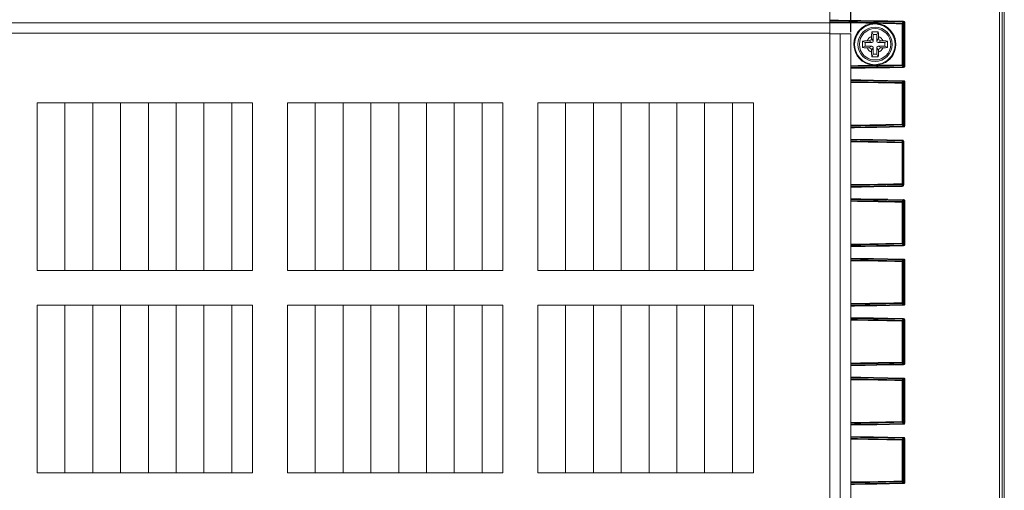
# Model space of a CAD drawing. Header units: millimetres. Extents: x 3925 to 5043, y -86 to 778.
# Tile 19 of 256: x 4065 to 4101, y 380 to 397. Entities that reach past the tile are written whole.
import ezdxf

# ---------------------------------------------------------------- set-up
doc = ezdxf.new("R2010")
doc.units = ezdxf.units.MM
doc.header["$LTSCALE"] = 46.255
doc.header["$PDMODE"] = 3
doc.header["$PDSIZE"] = 1
doc.layers.get('0').update_dxf_attribs({"linetype": 'CONTINUOUS'})
doc.layers.get('Defpoints').update_dxf_attribs({"linetype": 'CONTINUOUS'})
for name, color, linetype in [('85-1A626G050DXF_CONTINUOUS_LINE', 7, 'CONTINUOUS'), ('H30-RIGHT-CODXF_CONTINUOUS_LINE', 7, 'CONTINUOUS'), ('H30K-FOG-FILDXF_CONTINUOUS_LINE', 7, 'CONTINUOUS'), ('H30K-FRONT-CDXF_CONTINUOUS_LINE', 7, 'CONTINUOUS')]:
    doc.layers.add(name, color=color, linetype=linetype)
doc.styles.add('SLDTEXTSTYLE0', font='arialbd.ttf', dxfattribs={"height": 5.5})
doc.styles.add('SLDTEXTSTYLE2', font='arial.ttf')
doc.dimstyles.new('SLDDIMSTYLE1', dxfattribs={"dimtxt": 5.650301, "dimasz": 4.572, "dimexe": 0, "dimexo": 0.0625, "dimgap": 1.412575, "dimtad": 0, "dimtih": 1, "dimtoh": 1, "dimlfac": 3.5, "dimrnd": 1e-09, "dimzin": 4, "dimdsep": 46, "dimtxsty": 'SLDTEXTSTYLE0', "dimsah": 1, "dimcen": 0.09, "dimadec": 0, "dimazin": 1, "dimtol": 1, "dimtp": 0.8, "dimtm": 0.8, "dimtfac": 1, "dimtdec": 1, "dimtofl": 0, "dimtmove": 0, "dimatfit": 3, "dimfxl": 1, "dimfrac": 2, "dimtolj": 1, "dimarcsym": 0})

# ---------------------------------------------------------------- blocks, each defined once
blk = doc.blocks.new('*D39')
at = {"color": 0, "linetype": 'Continuous', "lineweight": -2}
for p, q in [((4006.982, 400.168), (4006.982, 414.304)), ((4092.357, 414.304), (4009.982, 414.304)), ((4095.357, 396.866), (4095.357, 414.304))]:
    blk.add_line(p, q, dxfattribs=at)
at = {"color": 0, "linetype": 'Continuous'}
for points in [[(4009.982, 414.804), (4009.982, 413.804), (4006.982, 414.304)], [(4092.357, 414.804), (4092.357, 413.804), (4095.357, 414.304)]]:
    blk.add_solid(points, dxfattribs=at)
at = {"layer": 'Defpoints', "color": 0, "linetype": 'Continuous'}
for p in [(4006.982, 414.304), (4006.982, 400.106), (4095.357, 396.804)]:
    blk.add_point(p, dxfattribs=at)
at = {"color": 0, "linetype": 'Continuous', "lineweight": 0, "insert": (4051.17, 417.639), "char_height": 3, "attachment_point": 5, "style": 'SLDTEXTSTYLE2'}
blk.add_mtext('\\A1;353.50 [13.92]', dxfattribs=at)

msp = doc.modelspace()

# ---------------------------------------------------------------- linework, layer by layer
at = {"layer": '85-1A626G050DXF_CONTINUOUS_LINE', "color": 7, "linetype": 'Continuous', "lineweight": 0}
for p, q in [((4096.1695, 396.7788), (4096.1197, 396.8784)), ((4096.2945, 396.7788), (4096.3443, 396.8784)), ((4095.882, 396.4913), (4095.7824, 396.5411)), ((4096.1195, 396.4913), (4095.882, 396.4913)), ((4095.882, 396.4913), (4095.882, 396.3663)), ((4095.9456, 396.5538), (4096.007, 396.5538)), ((4096.1195, 396.4913), (4096.007, 396.5538)), ((4096.107, 396.7152), (4096.107, 396.6538)), ((4096.1695, 396.5413), (4096.107, 396.6538)), ((4096.2945, 396.7788), (4096.1695, 396.7788)), ((4096.1695, 396.7788), (4096.1695, 396.5413)), ((4096.2945, 396.5413), (4096.2945, 396.7788)), ((4096.2945, 396.5413), (4096.357, 396.6538)), ((4096.3445, 396.4913), (4096.457, 396.5538)), ((4096.582, 396.4913), (4096.3445, 396.4913)), ((4096.357, 396.7152), (4096.357, 396.6538)), ((4096.5184, 396.5538), (4096.457, 396.5538)), ((4096.582, 396.4913), (4096.6817, 396.5411)), ((4096.582, 396.3663), (4096.582, 396.4913)), ((4095.882, 396.3663), (4095.7824, 396.3165)), ((4095.882, 396.3663), (4096.1195, 396.3663)), ((4095.9456, 396.3038), (4096.007, 396.3038)), ((4096.1195, 396.3663), (4096.007, 396.3038)), ((4096.1695, 396.3163), (4096.107, 396.2038)), ((4096.107, 396.1424), (4096.107, 396.2038)), ((4096.1695, 396.3163), (4096.1695, 396.0788)), ((4096.2945, 396.0788), (4096.2945, 396.3163)), ((4096.2945, 396.3163), (4096.357, 396.2038)), ((4096.3445, 396.3663), (4096.582, 396.3663)), ((4096.3445, 396.3663), (4096.457, 396.3038)), ((4096.357, 396.1424), (4096.357, 396.2038)), ((4096.5184, 396.3038), (4096.457, 396.3038)), ((4096.582, 396.3663), (4096.6817, 396.3165)), ((4096.1695, 396.0788), (4096.1197, 395.9792)), ((4096.1695, 396.0788), (4096.2945, 396.0788)), ((4096.2945, 396.0788), (4096.3443, 395.9792))]:
    msp.add_line(p, q, dxfattribs=at)
for points in [[(4096.107, 396.7152), (4096.1074, 396.7454), (4096.1084, 396.7713), (4096.1097, 396.7936), (4096.1112, 396.8132), (4096.113, 396.8309), (4096.115, 396.8474), (4096.1172, 396.8632), (4096.1197, 396.8784)], [(4096.1197, 396.8784), (4096.1568, 396.8805), (4096.1943, 396.8817), (4096.232, 396.8821)], [(4096.232, 396.8821), (4096.2698, 396.8817), (4096.3072, 396.8805), (4096.3443, 396.8784)], [(4096.3443, 396.8784), (4096.3469, 396.863), (4096.3491, 396.8471), (4096.3511, 396.8305), (4096.3528, 396.8127), (4096.3544, 396.7931), (4096.3557, 396.7708), (4096.3566, 396.7451), (4096.357, 396.7152)], [(4095.7824, 396.3165), (4095.7806, 396.3484), (4095.7794, 396.3805), (4095.7788, 396.4127), (4095.7788, 396.4449), (4095.7794, 396.4771), (4095.7806, 396.5092), (4095.7824, 396.5411)], [(4095.7824, 396.5411), (4095.8188, 396.5465), (4095.8587, 396.5505), (4095.9013, 396.553), (4095.9456, 396.5538)], [(4096.5184, 396.5538), (4096.554, 396.5533), (4096.5886, 396.5517), (4096.6217, 396.5491), (4096.6528, 396.5456), (4096.6817, 396.5411)], [(4096.6817, 396.5411), (4096.6835, 396.5092), (4096.6847, 396.4771), (4096.6852, 396.4449), (4096.6852, 396.4127), (4096.6847, 396.3805), (4096.6835, 396.3484), (4096.6817, 396.3165)], [(4095.9456, 396.3038), (4095.91, 396.3043), (4095.8754, 396.3059), (4095.8424, 396.3085), (4095.8112, 396.3121), (4095.7824, 396.3165)], [(4096.1197, 395.9792), (4096.1172, 395.9946), (4096.1149, 396.0105), (4096.113, 396.0271), (4096.1112, 396.0449), (4096.1096, 396.0645), (4096.1083, 396.0868), (4096.1074, 396.1125), (4096.107, 396.1424)], [(4096.357, 396.1424), (4096.3566, 396.1122), (4096.3557, 396.0863), (4096.3543, 396.064), (4096.3528, 396.0444), (4096.351, 396.0267), (4096.3491, 396.0102), (4096.3468, 395.9944), (4096.3443, 395.9792)], [(4096.6817, 396.3165), (4096.6452, 396.3111), (4096.6053, 396.3071), (4096.5627, 396.3046), (4096.5184, 396.3038)], [(4096.232, 395.9755), (4096.1943, 395.9759), (4096.1568, 395.9771), (4096.1197, 395.9792)], [(4096.3443, 395.9792), (4096.3072, 395.9771), (4096.2698, 395.9759), (4096.232, 395.9755)]]:
    msp.add_lwpolyline(points, dxfattribs=at)
msp.add_circle((4096.232, 396.4288), 0.5625, dxfattribs=at)
for centre, radius, start, end in [((4096.232, 396.4288), 0.3125, 113.57818, 156.42182), ((4096.007, 396.6538), 0.1, 270, 0), ((4096.1195, 396.5413), 0.05, 270, 0), ((4096.3445, 396.5413), 0.05, 180, 270), ((4096.232, 396.4288), 0.3125, 23.57818, 66.42182), ((4096.457, 396.6538), 0.1, 180, 270), ((4096.232, 396.4288), 0.3125, 203.57818, 246.42182), ((4096.007, 396.2038), 0.1, 0, 90), ((4096.1195, 396.3163), 0.05, 0, 90), ((4096.3445, 396.3163), 0.05, 90, 180), ((4096.232, 396.4288), 0.3125, 293.57818, 336.42182), ((4096.457, 396.2038), 0.1, 90, 180)]:
    msp.add_arc(centre, radius, start, end, dxfattribs=at)
at = {"layer": 'H30-RIGHT-CODXF_CONTINUOUS_LINE', "color": 7, "linetype": 'Continuous', "lineweight": 0}
for p, q in [((4100.7043, 400.0885), (4100.7043, 361.083)), ((4100.7996, 361.0835), (4100.7996, 400.088)), ((4094.6836, 397.2284), (4094.6071, 397.2288)), ((4097.2382, 397.1652), (4097.2084, 397.1652)), ((4097.2084, 395.6924), (4097.2084, 397.1652)), ((4097.2134, 397.19), (4097.255, 397.2316)), ((4097.2382, 397.1652), (4097.2787, 397.2056)), ((4097.2382, 395.6924), (4097.2382, 397.1652)), ((4097.2787, 397.2056), (4097.3084, 397.2056)), ((4097.2787, 397.2056), (4097.2787, 395.652)), ((4097.3084, 397.2056), (4097.3084, 395.652)), ((4097.2382, 395.6924), (4097.2084, 395.6924)), ((4097.2134, 395.6676), (4097.255, 395.626)), ((4097.2382, 395.6924), (4097.2787, 395.652)), ((4097.3084, 395.652), (4097.2787, 395.652)), ((4097.2134, 395.055), (4097.255, 395.0966)), ((4097.2382, 395.0302), (4097.2787, 395.0706)), ((4097.2787, 395.0706), (4097.3084, 395.0706)), ((4097.2787, 395.0706), (4097.2787, 393.517)), ((4097.3084, 395.0706), (4097.3084, 393.517)), ((4097.2382, 395.0302), (4097.2084, 395.0302)), ((4097.2084, 393.5574), (4097.2084, 395.0302)), ((4097.2382, 393.5574), (4097.2382, 395.0302)), ((4097.2382, 393.5574), (4097.2084, 393.5574)), ((4097.2134, 393.5326), (4097.255, 393.491)), ((4097.2382, 393.5574), (4097.2787, 393.517)), ((4097.3084, 393.517), (4097.2787, 393.517)), ((4097.207, 392.9201), (4097.207, 392.9628)), ((4097.232, 392.936), (4097.2619, 392.936)), ((4097.232, 392.936), (4097.232, 391.3816)), ((4097.2572, 392.9573), (4097.2619, 392.936)), ((4097.2619, 392.936), (4097.2619, 391.3816)), ((4097.2167, 392.8953), (4097.2021, 392.8953)), ((4097.2021, 391.4223), (4097.2021, 392.8953)), ((4097.2167, 391.4223), (4097.2021, 391.4223)), ((4097.207, 391.3975), (4097.207, 391.3548)), ((4097.2325, 391.335), (4097.2117, 391.33)), ((4097.2619, 391.3816), (4097.232, 391.3816)), ((4097.2134, 390.785), (4097.255, 390.8266)), ((4097.2382, 390.7602), (4097.2787, 390.8006)), ((4097.2787, 390.8006), (4097.3084, 390.8006)), ((4097.2787, 390.8006), (4097.2787, 389.247)), ((4097.3084, 390.8006), (4097.3084, 389.247)), ((4097.2382, 390.7602), (4097.2084, 390.7602)), ((4097.2084, 389.2874), (4097.2084, 390.7602)), ((4097.2382, 389.2874), (4097.2382, 390.7602)), ((4097.2382, 389.2874), (4097.2084, 389.2874)), ((4097.2134, 389.2626), (4097.255, 389.221)), ((4097.2382, 389.2874), (4097.2787, 389.247)), ((4097.3084, 389.247), (4097.2787, 389.247)), ((4097.2134, 388.65), (4097.255, 388.6916)), ((4097.2382, 388.6252), (4097.2787, 388.6656)), ((4097.2787, 388.6656), (4097.3084, 388.6656)), ((4097.2787, 388.6656), (4097.2787, 387.112)), ((4097.3084, 388.6656), (4097.3084, 387.112)), ((4097.2382, 388.6252), (4097.2084, 388.6252)), ((4097.2084, 387.1524), (4097.2084, 388.6252)), ((4097.2382, 387.1524), (4097.2382, 388.6252)), ((4097.2382, 387.1524), (4097.2084, 387.1524)), ((4097.2134, 387.1276), (4097.255, 387.086)), ((4097.2382, 387.1524), (4097.2787, 387.112)), ((4097.3084, 387.112), (4097.2787, 387.112)), ((4097.2134, 386.515), (4097.255, 386.5566)), ((4097.2382, 386.4902), (4097.2084, 386.4902)), ((4097.2084, 385.0174), (4097.2084, 386.4902)), ((4097.2382, 386.4902), (4097.2787, 386.5306)), ((4097.2382, 385.0174), (4097.2382, 386.4902)), ((4097.2787, 386.5306), (4097.3084, 386.5306)), ((4097.2787, 386.5306), (4097.2787, 384.977)), ((4097.3084, 386.5306), (4097.3084, 384.977)), ((4097.2382, 385.0174), (4097.2084, 385.0174)), ((4097.2134, 384.9926), (4097.255, 384.951)), ((4097.2382, 385.0174), (4097.2787, 384.977)), ((4097.3084, 384.977), (4097.2787, 384.977)), ((4097.2134, 384.38), (4097.255, 384.4216)), ((4097.2382, 384.3552), (4097.2084, 384.3552)), ((4097.2084, 382.8824), (4097.2084, 384.3552)), ((4097.2382, 384.3552), (4097.2787, 384.3956)), ((4097.2382, 382.8824), (4097.2382, 384.3552)), ((4097.2787, 384.3956), (4097.3084, 384.3956)), ((4097.2787, 384.3956), (4097.2787, 382.842)), ((4097.3084, 384.3956), (4097.3084, 382.842)), ((4097.2382, 382.8824), (4097.2084, 382.8824)), ((4097.2134, 382.8576), (4097.255, 382.816)), ((4097.2382, 382.8824), (4097.2787, 382.842)), ((4097.3084, 382.842), (4097.2787, 382.842)), ((4097.2382, 382.2202), (4097.2084, 382.2202)), ((4097.2084, 380.7474), (4097.2084, 382.2202)), ((4097.2134, 382.245), (4097.255, 382.2866)), ((4097.2382, 382.2202), (4097.2787, 382.2606)), ((4097.2382, 380.7474), (4097.2382, 382.2202)), ((4097.2787, 382.2606), (4097.3084, 382.2606)), ((4097.2787, 382.2606), (4097.2787, 380.707)), ((4097.3084, 382.2606), (4097.3084, 380.707)), ((4097.2382, 380.7474), (4097.2084, 380.7474)), ((4097.2134, 380.7226), (4097.255, 380.681)), ((4097.2382, 380.7474), (4097.2787, 380.707)), ((4097.3084, 380.707), (4097.2787, 380.707))]:
    msp.add_line(p, q, dxfattribs=at)
for points in [[(4096.2506, 397.1837), (4095.9053, 397.1906), (4095.5237, 397.1957), (4095.1022, 397.2002), (4094.607, 397.2041)], [(4094.6075, 397.2699), (4094.9164, 397.2678), (4095.2943, 397.2645), (4095.7135, 397.2597), (4096.1779, 397.2531), (4096.6924, 397.244), (4097.255, 397.2316)], [(4094.6076, 397.2947), (4094.9179, 397.2926), (4095.2963, 397.2893), (4095.716, 397.2845), (4096.1811, 397.2779), (4096.6964, 397.2688), (4097.26, 397.2564)], [(4097.2134, 397.19), (4096.9487, 397.1962), (4096.6615, 397.2024), (4096.3433, 397.2084), (4095.9908, 397.2142), (4095.5995, 397.2196), (4095.1655, 397.2245), (4094.6836, 397.2284)], [(4095.4722, 396.4288), (4095.487, 396.578), (4095.5325, 396.7246), (4095.6161, 396.8724), (4095.7431, 397.0084), (4095.9054, 397.1121), (4096.082, 397.17), (4096.2506, 397.1837)], [(4097.2084, 397.1652), (4096.9946, 397.1703), (4096.7663, 397.1753), (4096.5194, 397.1803), (4096.2506, 397.1837)], [(4096.2506, 397.1837), (4096.4259, 397.1575), (4096.5748, 397.0993), (4096.6964, 397.0206), (4096.7919, 396.9302), (4096.8643, 396.8343), (4096.9161, 396.7381), (4096.9513, 396.6432), (4096.9737, 396.5427), (4096.9823, 396.4288)], [(4097.2134, 397.19), (4097.2111, 397.1859), (4097.2093, 397.1769), (4097.2084, 397.1652)], [(4097.2382, 397.1652), (4097.2347, 397.1775), (4097.2257, 397.1865), (4097.2134, 397.19)], [(4097.2599, 397.2565), (4097.259, 397.2448), (4097.2573, 397.2359), (4097.255, 397.2316)], [(4097.255, 397.2316), (4097.2643, 397.2294), (4097.2717, 397.224), (4097.2767, 397.2162), (4097.2787, 397.2056)], [(4097.26, 397.2564), (4097.2786, 397.2522), (4097.2937, 397.2416), (4097.3041, 397.2264), (4097.3084, 397.2056)], [(4095.4947, 396.4288), (4095.5143, 396.5969), (4095.575, 396.7619), (4095.6895, 396.9258), (4095.8586, 397.0609), (4096.0556, 397.1395), (4096.2462, 397.1588), (4096.4155, 397.1335), (4096.5594, 397.0772), (4096.6768, 397.0011), (4096.7691, 396.9137), (4096.8389, 396.8209), (4096.889, 396.7278), (4096.9229, 396.6361), (4096.9445, 396.539), (4096.9528, 396.4288)], [(4096.2379, 395.6733), (4096.0544, 395.6936), (4095.8976, 395.7493), (4095.7695, 395.8281), (4095.669, 395.9202), (4095.5934, 396.0183), (4095.5394, 396.1173), (4095.5034, 396.2139), (4095.4808, 396.3148), (4095.4722, 396.4288)], [(4096.9528, 396.4288), (4096.94, 396.2923), (4096.8948, 396.1433), (4096.8071, 395.9907), (4096.6648, 395.8472), (4096.4726, 395.7423), (4096.2684, 395.6998), (4096.0837, 395.712), (4095.9251, 395.7625), (4095.7953, 395.8379), (4095.6934, 395.9276), (4095.6169, 396.0241), (4095.5623, 396.1218), (4095.526, 396.2171), (4095.5034, 396.3165), (4095.4947, 396.4288)], [(4096.9823, 396.4288), (4096.9721, 396.3049), (4096.9367, 396.1703), (4096.8691, 396.0309), (4096.7601, 395.8937), (4096.6066, 395.7758), (4096.4228, 395.6993), (4096.2379, 395.6733)], [(4095.357, 395.66), (4095.6242, 395.6631), (4095.9446, 395.6676), (4096.2379, 395.6733)], [(4095.357, 395.6351), (4095.7163, 395.6395), (4096.0456, 395.6442), (4096.346, 395.6493), (4096.6253, 395.6545), (4096.9074, 395.6605), (4097.2134, 395.6676)], [(4097.255, 395.626), (4096.7492, 395.6148), (4096.2901, 395.6063), (4095.8714, 395.6), (4095.4892, 395.5952), (4095.357, 395.5939)], [(4097.2599, 395.6012), (4096.7533, 395.59), (4096.2935, 395.5815), (4095.8742, 395.5752), (4095.4915, 395.5704), (4095.357, 395.569)], [(4096.2379, 395.6733), (4096.4779, 395.6766), (4096.7107, 395.6811), (4096.9505, 395.6863), (4097.2084, 395.6924)], [(4097.2134, 395.6676), (4097.2111, 395.6717), (4097.2093, 395.6807), (4097.2084, 395.6924)], [(4097.2134, 395.6676), (4097.2257, 395.6711), (4097.2347, 395.6801), (4097.2382, 395.6924)], [(4097.2787, 395.652), (4097.277, 395.6422), (4097.2722, 395.6342), (4097.265, 395.6286), (4097.255, 395.626)], [(4097.255, 395.626), (4097.2573, 395.6217), (4097.259, 395.6128), (4097.2599, 395.6012)], [(4097.3084, 395.652), (4097.3047, 395.6328), (4097.2948, 395.6171), (4097.2801, 395.6061), (4097.2599, 395.6012)], [(4095.357, 395.1536), (4095.716, 395.1495), (4096.1811, 395.1429), (4096.6964, 395.1338), (4097.26, 395.1214)], [(4095.357, 395.1288), (4095.7135, 395.1247), (4096.1779, 395.1181), (4096.6924, 395.109), (4097.255, 395.0966)], [(4097.2134, 395.055), (4096.9487, 395.0612), (4096.6615, 395.0674), (4096.3433, 395.0734), (4095.9908, 395.0792), (4095.5995, 395.0846), (4095.357, 395.0873)], [(4097.2084, 395.0302), (4096.9441, 395.0364), (4096.6572, 395.0426), (4096.3393, 395.0486), (4095.9871, 395.0544), (4095.5961, 395.0598), (4095.357, 395.0625)], [(4097.2134, 395.055), (4097.2111, 395.0509), (4097.2093, 395.0419), (4097.2084, 395.0302)], [(4097.2382, 395.0302), (4097.2347, 395.0425), (4097.2257, 395.0515), (4097.2134, 395.055)], [(4097.2599, 395.1215), (4097.259, 395.1098), (4097.2573, 395.1009), (4097.255, 395.0966)], [(4097.255, 395.0966), (4097.2643, 395.0944), (4097.2717, 395.089), (4097.2767, 395.0812), (4097.2787, 395.0706)], [(4097.26, 395.1214), (4097.2786, 395.1172), (4097.2937, 395.1066), (4097.3041, 395.0914), (4097.3084, 395.0706)], [(4095.357, 393.525), (4095.7128, 393.5293), (4096.0419, 393.534), (4096.342, 393.5391), (4096.621, 393.5443), (4096.9029, 393.5503), (4097.2084, 393.5574)], [(4095.357, 393.5001), (4095.7163, 393.5045), (4096.0456, 393.5092), (4096.346, 393.5143), (4096.6253, 393.5195), (4096.9074, 393.5255), (4097.2134, 393.5326)], [(4097.255, 393.491), (4096.7492, 393.4798), (4096.2901, 393.4713), (4095.8714, 393.465), (4095.4892, 393.4602), (4095.357, 393.4589)], [(4097.2599, 393.4662), (4096.7533, 393.455), (4096.2935, 393.4465), (4095.8742, 393.4402), (4095.4915, 393.4354), (4095.357, 393.434)], [(4097.2134, 393.5326), (4097.2111, 393.5367), (4097.2093, 393.5457), (4097.2084, 393.5574)], [(4097.2134, 393.5326), (4097.2257, 393.5361), (4097.2347, 393.5451), (4097.2382, 393.5574)], [(4097.2787, 393.517), (4097.277, 393.5072), (4097.2722, 393.4992), (4097.265, 393.4936), (4097.255, 393.491)], [(4097.255, 393.491), (4097.2573, 393.4867), (4097.259, 393.4778), (4097.2599, 393.4662)], [(4097.3084, 393.517), (4097.3047, 393.4978), (4097.2948, 393.4821), (4097.2801, 393.4711), (4097.2599, 393.4662)], [(4095.357, 393.0186), (4095.7013, 393.0147), (4096.1584, 393.0083), (4096.6629, 392.9994), (4097.2119, 392.9876)], [(4095.357, 392.9938), (4095.6987, 392.9899), (4096.1552, 392.9835), (4096.659, 392.9746), (4097.207, 392.9628)], [(4097.207, 392.9201), (4096.9429, 392.9264), (4096.6558, 392.9325), (4096.338, 392.9385), (4095.9859, 392.9443), (4095.5951, 392.9497), (4095.357, 392.9523)], [(4097.2021, 392.8953), (4096.9383, 392.9016), (4096.6515, 392.9077), (4096.334, 392.9137), (4095.9821, 392.9195), (4095.5917, 392.9249), (4095.357, 392.9275)], [(4097.207, 392.9201), (4097.2048, 392.9161), (4097.203, 392.9072), (4097.2021, 392.8953)], [(4097.2118, 392.9876), (4097.211, 392.976), (4097.2092, 392.967), (4097.207, 392.9628)], [(4097.207, 392.9628), (4097.2165, 392.9604), (4097.2243, 392.9549), (4097.2274, 392.9511)], [(4097.2119, 392.9876), (4097.2308, 392.9834), (4097.2464, 392.9728), (4097.2572, 392.9573)], [(4097.2274, 392.9511), (4097.2297, 392.9469), (4097.232, 392.936)], [(4095.357, 391.39), (4095.7093, 391.3942), (4096.0381, 391.399), (4096.338, 391.404), (4096.6165, 391.4092), (4096.8976, 391.4151), (4097.2021, 391.4223)], [(4095.357, 391.3651), (4095.7128, 391.3694), (4096.0418, 391.3742), (4096.3419, 391.3792), (4096.6208, 391.3844), (4096.9022, 391.3903), (4097.207, 391.3975)], [(4097.207, 391.3548), (4096.6691, 391.3432), (4096.1833, 391.3346), (4095.7426, 391.3283), (4095.357, 391.3238)], [(4097.2117, 391.33), (4096.673, 391.3184), (4096.1865, 391.3098), (4095.7452, 391.3034), (4095.357, 391.299)], [(4097.207, 391.3975), (4097.2048, 391.4015), (4097.203, 391.4104), (4097.2021, 391.4223)], [(4097.207, 391.3975), (4097.2195, 391.4008), (4097.2287, 391.4099), (4097.232, 391.4223)], [(4097.2273, 391.3665), (4097.2249, 391.3634), (4097.2174, 391.3576), (4097.207, 391.3548)], [(4097.207, 391.3548), (4097.2092, 391.3506), (4097.211, 391.3416), (4097.2118, 391.33)], [(4097.232, 391.3816), (4097.2301, 391.3716), (4097.2273, 391.3665)], [(4097.2619, 391.3816), (4097.258, 391.3621), (4097.2477, 391.3461), (4097.2325, 391.335)], [(4095.357, 390.8836), (4095.716, 390.8795), (4096.1811, 390.8729), (4096.6964, 390.8638), (4097.26, 390.8514)], [(4095.357, 390.8588), (4095.7135, 390.8547), (4096.1779, 390.8481), (4096.6924, 390.839), (4097.255, 390.8266)], [(4097.2134, 390.785), (4096.9487, 390.7912), (4096.6615, 390.7974), (4096.3433, 390.8034), (4095.9908, 390.8092), (4095.5995, 390.8146), (4095.357, 390.8173)], [(4097.2084, 390.7602), (4096.9441, 390.7664), (4096.6572, 390.7726), (4096.3393, 390.7786), (4095.9871, 390.7844), (4095.5961, 390.7898), (4095.357, 390.7925)], [(4097.2599, 390.8515), (4097.259, 390.8398), (4097.2573, 390.8309), (4097.255, 390.8266)], [(4097.255, 390.8266), (4097.2643, 390.8244), (4097.2717, 390.819), (4097.2767, 390.8112), (4097.2787, 390.8006)], [(4097.26, 390.8514), (4097.2786, 390.8472), (4097.2937, 390.8366), (4097.3041, 390.8214), (4097.3084, 390.8006)], [(4097.2134, 390.785), (4097.2111, 390.7809), (4097.2093, 390.7719), (4097.2084, 390.7602)], [(4097.2382, 390.7602), (4097.2347, 390.7725), (4097.2257, 390.7815), (4097.2134, 390.785)], [(4095.357, 389.255), (4095.7128, 389.2593), (4096.0419, 389.264), (4096.342, 389.2691), (4096.621, 389.2743), (4096.9029, 389.2803), (4097.2084, 389.2874)], [(4095.357, 389.2301), (4095.7163, 389.2345), (4096.0456, 389.2392), (4096.346, 389.2443), (4096.6253, 389.2495), (4096.9074, 389.2555), (4097.2134, 389.2626)], [(4097.255, 389.221), (4096.7492, 389.2098), (4096.2901, 389.2013), (4095.8714, 389.195), (4095.4892, 389.1902), (4095.357, 389.1889)], [(4097.2599, 389.1962), (4096.7533, 389.185), (4096.2935, 389.1765), (4095.8742, 389.1702), (4095.4915, 389.1654), (4095.357, 389.164)], [(4097.2134, 389.2626), (4097.2111, 389.2667), (4097.2093, 389.2757), (4097.2084, 389.2874)], [(4097.2134, 389.2626), (4097.2257, 389.2661), (4097.2347, 389.2751), (4097.2382, 389.2874)], [(4097.2787, 389.247), (4097.277, 389.2372), (4097.2722, 389.2292), (4097.265, 389.2236), (4097.255, 389.221)], [(4097.255, 389.221), (4097.2573, 389.2167), (4097.259, 389.2078), (4097.2599, 389.1962)], [(4097.3084, 389.247), (4097.3047, 389.2278), (4097.2948, 389.2121), (4097.2801, 389.2011), (4097.2599, 389.1962)], [(4095.357, 388.7486), (4095.716, 388.7445), (4096.1811, 388.7379), (4096.6964, 388.7288), (4097.26, 388.7164)], [(4095.357, 388.7238), (4095.7135, 388.7197), (4096.1779, 388.7131), (4096.6924, 388.704), (4097.255, 388.6916)], [(4097.2134, 388.65), (4096.9487, 388.6562), (4096.6615, 388.6624), (4096.3433, 388.6684), (4095.9908, 388.6742), (4095.5995, 388.6796), (4095.357, 388.6823)], [(4097.2599, 388.7165), (4097.259, 388.7048), (4097.2573, 388.6959), (4097.255, 388.6916)], [(4097.255, 388.6916), (4097.2643, 388.6894), (4097.2717, 388.684), (4097.2767, 388.6762), (4097.2787, 388.6656)], [(4097.26, 388.7164), (4097.2786, 388.7122), (4097.2937, 388.7016), (4097.3041, 388.6864), (4097.3084, 388.6656)], [(4097.2084, 388.6252), (4096.9441, 388.6314), (4096.6572, 388.6376), (4096.3393, 388.6436), (4095.9871, 388.6494), (4095.5961, 388.6548), (4095.357, 388.6575)], [(4097.2134, 388.65), (4097.2111, 388.6459), (4097.2093, 388.6369), (4097.2084, 388.6252)], [(4097.2382, 388.6252), (4097.2347, 388.6375), (4097.2257, 388.6465), (4097.2134, 388.65)], [(4095.357, 387.12), (4095.7128, 387.1243), (4096.0419, 387.129), (4096.342, 387.1341), (4096.621, 387.1393), (4096.9029, 387.1453), (4097.2084, 387.1524)], [(4095.357, 387.0951), (4095.7163, 387.0995), (4096.0456, 387.1042), (4096.346, 387.1093), (4096.6253, 387.1145), (4096.9074, 387.1205), (4097.2134, 387.1276)], [(4097.255, 387.086), (4096.7492, 387.0748), (4096.2901, 387.0663), (4095.8714, 387.06), (4095.4892, 387.0552), (4095.357, 387.0539)], [(4097.2599, 387.0612), (4096.7533, 387.05), (4096.2935, 387.0415), (4095.8742, 387.0352), (4095.4915, 387.0304), (4095.357, 387.029)], [(4097.2134, 387.1276), (4097.2111, 387.1317), (4097.2093, 387.1407), (4097.2084, 387.1524)], [(4097.2134, 387.1276), (4097.2257, 387.1311), (4097.2347, 387.1401), (4097.2382, 387.1524)], [(4097.2787, 387.112), (4097.277, 387.1022), (4097.2722, 387.0942), (4097.265, 387.0886), (4097.255, 387.086)], [(4097.255, 387.086), (4097.2573, 387.0817), (4097.259, 387.0728), (4097.2599, 387.0612)], [(4097.3084, 387.112), (4097.3047, 387.0928), (4097.2948, 387.0771), (4097.2801, 387.0661), (4097.2599, 387.0612)], [(4095.357, 386.6136), (4095.716, 386.6095), (4096.1811, 386.6029), (4096.6964, 386.5938), (4097.26, 386.5814)], [(4095.357, 386.5888), (4095.7135, 386.5847), (4096.1779, 386.5781), (4096.6924, 386.569), (4097.255, 386.5566)], [(4097.2134, 386.515), (4096.9487, 386.5212), (4096.6615, 386.5274), (4096.3433, 386.5334), (4095.9908, 386.5392), (4095.5995, 386.5446), (4095.357, 386.5473)], [(4097.2599, 386.5815), (4097.259, 386.5698), (4097.2573, 386.5609), (4097.255, 386.5566)], [(4097.255, 386.5566), (4097.2643, 386.5544), (4097.2717, 386.549), (4097.2767, 386.5412), (4097.2787, 386.5306)], [(4097.26, 386.5814), (4097.2786, 386.5772), (4097.2937, 386.5666), (4097.3041, 386.5514), (4097.3084, 386.5306)], [(4097.2084, 386.4902), (4096.9441, 386.4964), (4096.6572, 386.5026), (4096.3393, 386.5086), (4095.9871, 386.5144), (4095.5961, 386.5198), (4095.357, 386.5225)], [(4097.2134, 386.515), (4097.2111, 386.5109), (4097.2093, 386.5019), (4097.2084, 386.4902)], [(4097.2382, 386.4902), (4097.2347, 386.5025), (4097.2257, 386.5115), (4097.2134, 386.515)], [(4095.357, 384.985), (4095.7128, 384.9893), (4096.0419, 384.994), (4096.342, 384.9991), (4096.621, 385.0043), (4096.9029, 385.0103), (4097.2084, 385.0174)], [(4095.357, 384.9601), (4095.7163, 384.9645), (4096.0456, 384.9692), (4096.346, 384.9743), (4096.6253, 384.9795), (4096.9074, 384.9855), (4097.2134, 384.9926)], [(4097.255, 384.951), (4096.7492, 384.9398), (4096.2901, 384.9313), (4095.8714, 384.925), (4095.4892, 384.9202), (4095.357, 384.9189)], [(4097.2599, 384.9262), (4096.7533, 384.915), (4096.2935, 384.9065), (4095.8742, 384.9002), (4095.4915, 384.8954), (4095.357, 384.894)], [(4097.2134, 384.9926), (4097.2111, 384.9967), (4097.2093, 385.0057), (4097.2084, 385.0174)], [(4097.2134, 384.9926), (4097.2257, 384.9961), (4097.2347, 385.0051), (4097.2382, 385.0174)], [(4097.2787, 384.977), (4097.277, 384.9672), (4097.2722, 384.9592), (4097.265, 384.9536), (4097.255, 384.951)], [(4097.255, 384.951), (4097.2573, 384.9467), (4097.259, 384.9378), (4097.2599, 384.9262)], [(4097.3084, 384.977), (4097.3047, 384.9578), (4097.2948, 384.9421), (4097.2801, 384.9311), (4097.2599, 384.9262)], [(4095.357, 384.4786), (4095.716, 384.4745), (4096.1811, 384.4679), (4096.6964, 384.4588), (4097.26, 384.4464)], [(4095.357, 384.4538), (4095.7135, 384.4497), (4096.1779, 384.4431), (4096.6924, 384.434), (4097.255, 384.4216)], [(4097.2599, 384.4465), (4097.259, 384.4348), (4097.2573, 384.4259), (4097.255, 384.4216)], [(4097.255, 384.4216), (4097.2643, 384.4194), (4097.2717, 384.414), (4097.2767, 384.4062), (4097.2787, 384.3956)], [(4097.26, 384.4464), (4097.2786, 384.4422), (4097.2937, 384.4316), (4097.3041, 384.4164), (4097.3084, 384.3956)], [(4097.2134, 384.38), (4096.9487, 384.3862), (4096.6615, 384.3924), (4096.3433, 384.3984), (4095.9908, 384.4042), (4095.5995, 384.4096), (4095.357, 384.4123)], [(4097.2084, 384.3552), (4096.9441, 384.3614), (4096.6572, 384.3676), (4096.3393, 384.3736), (4095.9871, 384.3794), (4095.5961, 384.3848), (4095.357, 384.3875)], [(4097.2134, 384.38), (4097.2111, 384.3759), (4097.2093, 384.3669), (4097.2084, 384.3552)], [(4097.2382, 384.3552), (4097.2347, 384.3675), (4097.2257, 384.3765), (4097.2134, 384.38)], [(4095.357, 382.85), (4095.7128, 382.8543), (4096.0419, 382.859), (4096.342, 382.8641), (4096.621, 382.8693), (4096.9029, 382.8753), (4097.2084, 382.8824)], [(4095.357, 382.8251), (4095.7163, 382.8295), (4096.0456, 382.8342), (4096.346, 382.8393), (4096.6253, 382.8445), (4096.9074, 382.8505), (4097.2134, 382.8576)], [(4097.255, 382.816), (4096.7492, 382.8048), (4096.2901, 382.7963), (4095.8714, 382.79), (4095.4892, 382.7852), (4095.357, 382.7839)], [(4097.2599, 382.7912), (4096.7533, 382.78), (4096.2935, 382.7715), (4095.8742, 382.7652), (4095.4915, 382.7604), (4095.357, 382.759)], [(4097.2134, 382.8576), (4097.2111, 382.8617), (4097.2093, 382.8707), (4097.2084, 382.8824)], [(4097.2134, 382.8576), (4097.2257, 382.8611), (4097.2347, 382.8701), (4097.2382, 382.8824)], [(4097.2787, 382.842), (4097.277, 382.8322), (4097.2722, 382.8242), (4097.265, 382.8186), (4097.255, 382.816)], [(4097.255, 382.816), (4097.2573, 382.8117), (4097.259, 382.8028), (4097.2599, 382.7912)], [(4097.3084, 382.842), (4097.3047, 382.8228), (4097.2948, 382.8071), (4097.2801, 382.7961), (4097.2599, 382.7912)], [(4095.357, 382.3436), (4095.716, 382.3395), (4096.1811, 382.3329), (4096.6964, 382.3238), (4097.26, 382.3114)], [(4095.357, 382.3188), (4095.7135, 382.3147), (4096.1779, 382.3081), (4096.6924, 382.299), (4097.255, 382.2866)], [(4097.2599, 382.3115), (4097.259, 382.2998), (4097.2573, 382.2909), (4097.255, 382.2866)], [(4097.26, 382.3114), (4097.2786, 382.3072), (4097.2937, 382.2966), (4097.3041, 382.2814), (4097.3084, 382.2606)], [(4097.2134, 382.245), (4096.9487, 382.2512), (4096.6615, 382.2574), (4096.3433, 382.2634), (4095.9908, 382.2692), (4095.5995, 382.2746), (4095.357, 382.2773)], [(4097.2084, 382.2202), (4096.9441, 382.2264), (4096.6572, 382.2326), (4096.3393, 382.2386), (4095.9871, 382.2444), (4095.5961, 382.2498), (4095.357, 382.2525)], [(4097.2134, 382.245), (4097.2111, 382.2409), (4097.2093, 382.2319), (4097.2084, 382.2202)], [(4097.2382, 382.2202), (4097.2347, 382.2325), (4097.2257, 382.2415), (4097.2134, 382.245)], [(4097.255, 382.2866), (4097.2643, 382.2844), (4097.2717, 382.279), (4097.2767, 382.2712), (4097.2787, 382.2606)], [(4095.357, 380.715), (4095.7128, 380.7193), (4096.0419, 380.724), (4096.342, 380.7291), (4096.621, 380.7343), (4096.9029, 380.7403), (4097.2084, 380.7474)], [(4095.357, 380.6901), (4095.7163, 380.6945), (4096.0456, 380.6992), (4096.346, 380.7043), (4096.6253, 380.7095), (4096.9074, 380.7155), (4097.2134, 380.7226)], [(4097.255, 380.681), (4096.7492, 380.6698), (4096.2901, 380.6613), (4095.8714, 380.655), (4095.4892, 380.6502), (4095.357, 380.6489)], [(4097.2599, 380.6562), (4096.7533, 380.645), (4096.2935, 380.6365), (4095.8742, 380.6302), (4095.4915, 380.6254), (4095.357, 380.624)], [(4097.2134, 380.7226), (4097.2111, 380.7267), (4097.2093, 380.7357), (4097.2084, 380.7474)], [(4097.2134, 380.7226), (4097.2257, 380.7261), (4097.2347, 380.7351), (4097.2382, 380.7474)], [(4097.2787, 380.707), (4097.277, 380.6972), (4097.2722, 380.6892), (4097.265, 380.6836), (4097.255, 380.681)], [(4097.255, 380.681), (4097.2573, 380.6767), (4097.259, 380.6678), (4097.2599, 380.6562)], [(4097.3084, 380.707), (4097.3047, 380.6878), (4097.2948, 380.6721), (4097.2801, 380.6611), (4097.2599, 380.6562)]]:
    msp.add_lwpolyline(points, dxfattribs=at)
msp.add_circle((4096.232, 396.4288), 0.6146, dxfattribs=at)
at = {"layer": 'H30K-FOG-FILDXF_CONTINUOUS_LINE', "color": 7, "linetype": 'Continuous', "lineweight": 0}
for p, q in [((4094.607, 361.6288), (4094.607, 399.2038)), ((4015.232, 397.2038), (4094.607, 397.2038)), ((4015.232, 396.8288), (4094.607, 396.8288)), ((4095.357, 396.8038), (4094.607, 396.8038)), ((4094.982, 396.8038), (4094.982, 364.0288)), ((4095.357, 396.8038), (4095.357, 364.0288)), ((4066.107, 394.3288), (4066.107, 388.3101)), ((4073.857, 394.3288), (4066.107, 394.3288)), ((4067.107, 394.3288), (4067.107, 388.3101)), ((4068.107, 394.3288), (4068.107, 388.3101)), ((4069.107, 394.3288), (4069.107, 388.3101)), ((4070.107, 394.3288), (4070.107, 388.3101)), ((4071.107, 394.3288), (4071.107, 388.3101)), ((4072.107, 394.3288), (4072.107, 388.3101)), ((4073.107, 394.3288), (4073.107, 388.3101)), ((4073.857, 388.3101), (4073.857, 394.3288)), ((4075.107, 394.3288), (4075.107, 388.3101)), ((4082.857, 394.3288), (4075.107, 394.3288)), ((4076.107, 394.3288), (4076.107, 388.3101)), ((4077.107, 394.3288), (4077.107, 388.3101)), ((4078.107, 394.3288), (4078.107, 388.3101)), ((4079.107, 394.3288), (4079.107, 388.3101)), ((4080.107, 394.3288), (4080.107, 388.3101)), ((4081.107, 394.3288), (4081.107, 388.3101)), ((4082.107, 394.3288), (4082.107, 388.3101)), ((4082.857, 388.3101), (4082.857, 394.3288)), ((4091.857, 394.3288), (4084.107, 394.3288)), ((4084.107, 394.3288), (4084.107, 388.3101)), ((4085.107, 394.3288), (4085.107, 388.3101)), ((4086.107, 394.3288), (4086.107, 388.3101)), ((4087.107, 394.3288), (4087.107, 388.3101)), ((4088.107, 394.3288), (4088.107, 388.3101)), ((4089.107, 394.3288), (4089.107, 388.3101)), ((4090.107, 394.3288), (4090.107, 388.3101)), ((4091.107, 394.3288), (4091.107, 388.3101)), ((4091.857, 388.3101), (4091.857, 394.3288)), ((4066.107, 388.3101), (4073.857, 388.3101)), ((4075.107, 388.3101), (4082.857, 388.3101)), ((4084.107, 388.3101), (4091.857, 388.3101)), ((4066.107, 387.0588), (4066.107, 381.0401)), ((4073.857, 387.0588), (4066.107, 387.0588)), ((4067.107, 387.0588), (4067.107, 381.0401)), ((4068.107, 387.0588), (4068.107, 381.0401)), ((4069.107, 387.0588), (4069.107, 381.0401)), ((4070.107, 387.0588), (4070.107, 381.0401)), ((4071.107, 387.0588), (4071.107, 381.0401)), ((4072.107, 387.0588), (4072.107, 381.0401)), ((4073.107, 387.0588), (4073.107, 381.0401)), ((4073.857, 381.0401), (4073.857, 387.0588)), ((4082.857, 387.0588), (4075.107, 387.0588)), ((4075.107, 387.0588), (4075.107, 381.0401)), ((4076.107, 387.0588), (4076.107, 381.0401)), ((4077.107, 387.0588), (4077.107, 381.0401)), ((4078.107, 387.0588), (4078.107, 381.0401)), ((4079.107, 387.0588), (4079.107, 381.0401)), ((4080.107, 387.0588), (4080.107, 381.0401)), ((4081.107, 387.0588), (4081.107, 381.0401)), ((4082.107, 387.0588), (4082.107, 381.0401)), ((4082.857, 381.0401), (4082.857, 387.0588)), ((4091.857, 387.0588), (4084.107, 387.0588)), ((4084.107, 387.0588), (4084.107, 381.0401)), ((4085.107, 387.0588), (4085.107, 381.0401)), ((4086.107, 387.0588), (4086.107, 381.0401)), ((4087.107, 387.0588), (4087.107, 381.0401)), ((4088.107, 387.0588), (4088.107, 381.0401)), ((4089.107, 387.0588), (4089.107, 381.0401)), ((4090.107, 387.0588), (4090.107, 381.0401)), ((4091.107, 387.0588), (4091.107, 381.0401)), ((4091.857, 381.0401), (4091.857, 387.0588)), ((4066.107, 381.0401), (4073.857, 381.0401)), ((4075.107, 381.0401), (4082.857, 381.0401)), ((4084.107, 381.0401), (4091.857, 381.0401))]:
    msp.add_line(p, q, dxfattribs=at)
at = {"layer": 'H30K-FRONT-CDXF_CONTINUOUS_LINE', "color": 7, "linetype": 'Continuous', "lineweight": 0}
msp.add_line((4100.8794, 361.0687), (4100.8794, 400.7213), dxfattribs=at)

# ---------------------------------------------------------------- dimensions: what is measured, and where the dimension line sits
at = {"color": 2, "linetype": 'Continuous', "lineweight": 0}
dim = msp.add_linear_dim(base=(4006.982, 414.3037), p1=(4095.357, 396.8038), p2=(4006.982, 400.1057), dimstyle='SLDDIMSTYLE1', override={"dimtxt": 3, "dimasz": 3, "dimtad": 1, "dimtih": 0, "dimlfac": 4, "dimtxsty": 'SLDTEXTSTYLE2', "dimtol": 0, "dimtp": 0.6, "dimtm": 0.6}, dxfattribs=at)
dim.commit()
dim.dimension.update_dxf_attribs({"geometry": '*D39', "text_midpoint": (4051.1695, 414.3037), "dimtype": 160})

doc.saveas('drawing.dxf')
